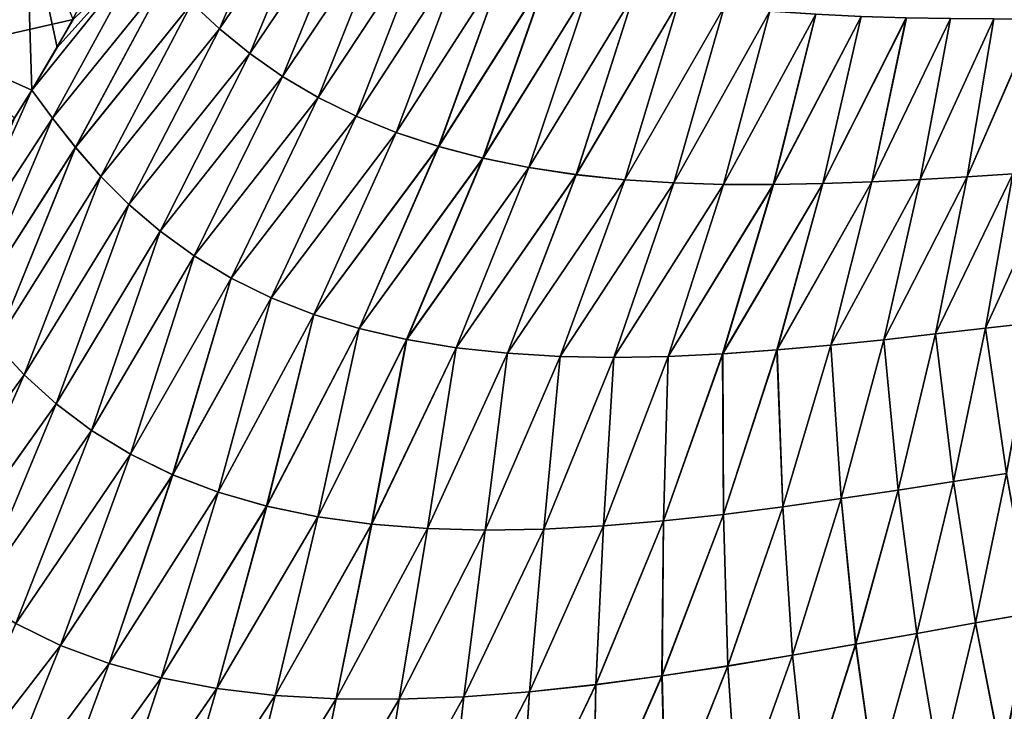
# Model space of a CAD drawing. Header units: metres. Extents: x -155 to 25, y -152 to 27.
# Tile 106 of 124: x -6 to 9, y -101 to -90. Entities that reach past the tile are written whole.
import ezdxf

# ---------------------------------------------------------------- set-up
doc = ezdxf.new("R2010")
doc.units = ezdxf.units.M
doc.layers.add('solid_12_401_052_XXX', color=7, linetype='CONTINUOUS')

msp = doc.modelspace()

# ---------------------------------------------------------------- linework, layer by layer
at = {"layer": 'solid_12_401_052_XXX'}
for points in [[(-7.342325, -86.949593, -21.251917), (-6.211342, -88.109917, -21.369539), (-7.516991, -90.399513, -21.345629)], [(-3.653745, -89.686401, 21.390884), (-3.227718, -90.08181, 21.375494), (-2.051922, -87.329636, 21.392292)], [(-3.227546, -90.081985, -21.375486), (-3.653625, -89.686546, -21.390881), (-2.051692, -87.329872, -21.392281)], [(-3.227718, -90.08181, 21.375494), (-1.597525, -87.676208, 21.368237), (-2.051922, -87.329636, 21.392292)], [(-3.227546, -90.081985, -21.375486), (-2.051692, -87.329872, -21.392281), (-1.597237, -87.676468, -21.368219)], [(-3.227718, -90.08181, 21.375494), (-2.76136, -90.459023, 21.354855), (-1.597525, -87.676208, 21.368237)], [(-2.761131, -90.459221, -21.354843), (-3.227546, -90.081985, -21.375486), (-1.597237, -87.676468, -21.368219)], [(-2.76136, -90.459023, 21.354855), (-1.107522, -88.004326, 21.336929), (-1.597525, -87.676208, 21.368237)], [(-2.761131, -90.459221, -21.354843), (-1.597237, -87.676468, -21.368219), (-1.10717, -88.004593, -21.336905)], [(-2.76136, -90.459023, 21.354855), (-2.254747, -90.8116, 21.328279), (-1.107522, -88.004326, 21.336929)], [(-2.254452, -90.811806, -21.328262), (-2.761131, -90.459221, -21.354843), (-1.10717, -88.004593, -21.336905)], [(-2.254747, -90.8116, 21.328279), (-0.583059, -88.309425, 21.297506), (-1.107522, -88.004326, 21.336929)], [(-2.254452, -90.811806, -21.328262), (-1.10717, -88.004593, -21.336905), (-0.582639, -88.3097, -21.297472)], [(-7.517007, -90.399269, 21.349243), (-6.211367, -88.10965, 21.373158), (-8.581487, -89.173325, 21.234106)], [(-5.480157, -89.937126, 21.394615), (-6.211367, -88.10965, 21.373158), (-7.517007, -90.399269, 21.349243)], [(-6.11543, -91.023598, -21.382959), (-7.516991, -90.399513, -21.345629), (-6.211342, -88.109917, -21.369539)], [(-5.724557, -90.365257, -21.390148), (-6.11543, -91.023598, -21.382959), (-6.211342, -88.109917, -21.369539)], [(-4.822653, -88.715225, -21.406525), (-5.724557, -90.365257, -21.390148), (-6.211342, -88.109917, -21.369539)], [(-2.254747, -90.8116, 21.328279), (-1.708565, -91.134232, 21.294947), (-0.583059, -88.309425, 21.297506)], [(-1.708199, -91.134453, -21.294922), (-2.254452, -90.811806, -21.328262), (-0.582639, -88.3097, -21.297472)], [(-1.708565, -91.134232, 21.294947), (-0.025991, -88.588455, 21.249008), (-0.583059, -88.309425, 21.297506)], [(-1.708199, -91.134453, -21.294922), (-0.582639, -88.3097, -21.297472), (-0.025499, -88.58873, -21.24896)], [(-1.708565, -91.134232, 21.294947), (-1.12446, -91.423439, 21.253849), (-0.025991, -88.588455, 21.249008)], [(-1.124017, -91.42366, -21.253815), (-1.708199, -91.134453, -21.294922), (-0.025499, -88.58873, -21.24896)], [(-1.12446, -91.423439, 21.253849), (0.561435, -88.839172, 21.190451), (-0.025991, -88.588455, 21.249008)], [(-1.124017, -91.42366, -21.253815), (-0.025499, -88.58873, -21.24896), (0.562002, -88.839439, -21.190388)], [(-4.389896, -88.876762, -21.4074), (-5.724557, -90.365257, -21.390148), (-4.822653, -88.715225, -21.406525)], [(-1.12446, -91.423439, 21.253849), (-0.504612, -91.676758, 21.203897), (0.561435, -88.839172, 21.190451)], [(-0.504088, -91.676971, -21.203852), (-1.124017, -91.42366, -21.253815), (0.562002, -88.839439, -21.190388)], [(-0.504612, -91.676758, 21.203897), (1.176399, -89.060616, 21.120823), (0.561435, -88.839172, 21.190451)], [(-0.504088, -91.676971, -21.203852), (0.562002, -88.839439, -21.190388), (1.177042, -89.060867, -21.120745)], [(-4.389896, -88.876762, -21.4074), (-6.11543, -91.023598, -21.382959), (-5.724557, -90.365257, -21.390148)], [(-5.796282, -91.45488, -21.382214), (-6.11543, -91.023598, -21.382959), (-4.389896, -88.876762, -21.4074)], [(-4.389935, -88.876694, 21.407402), (-5.480157, -89.937126, 21.394615), (-6.114854, -91.02253, 21.382971)], [(-5.796348, -91.454803, 21.382214), (-4.389935, -88.876694, 21.407402), (-6.114854, -91.02253, 21.382971)], [(-5.796348, -91.454803, 21.382214), (-4.040546, -89.281395, 21.401442), (-4.389935, -88.876694, 21.407402)], [(-5.796282, -91.45488, -21.382214), (-4.389896, -88.876762, -21.4074), (-4.04047, -89.281502, -21.401438)], [(-0.504612, -91.676758, 21.203897), (0.148019, -91.893257, 21.143908), (1.176399, -89.060616, 21.120823)], [(0.148627, -91.893456, -21.143848), (-0.504088, -91.676971, -21.203852), (1.177042, -89.060867, -21.120745)], [(0.148019, -91.893257, 21.143908), (1.815807, -89.252419, 21.039116), (1.176399, -89.060616, 21.120823)], [(0.148627, -91.893456, -21.143848), (1.177042, -89.060867, -21.120745), (1.816527, -89.252663, -21.039017)], [(-5.796348, -91.454803, 21.382214), (-5.445511, -91.903893, 21.377001), (-4.040546, -89.281395, 21.401442)], [(-5.445407, -91.904015, -21.376999), (-5.796282, -91.45488, -21.382214), (-4.04047, -89.281502, -21.401438)], [(-5.445511, -91.903893, 21.377001), (-3.653745, -89.686401, 21.390884), (-4.040546, -89.281395, 21.401442)], [(-5.445407, -91.904015, -21.376999), (-4.04047, -89.281502, -21.401438), (-3.653625, -89.686546, -21.390881)], [(0.148019, -91.893257, 21.143908), (0.830099, -92.072739, 21.072655), (1.815807, -89.252419, 21.039116)], [(0.830792, -92.072922, -21.072577), (0.148627, -91.893456, -21.143848), (1.816527, -89.252663, -21.039017)], [(0.830099, -92.072739, 21.072655), (2.476217, -89.415016, 20.944317), (1.815807, -89.252419, 21.039116)], [(0.830792, -92.072922, -21.072577), (1.816527, -89.252663, -21.039017), (2.477013, -89.415237, -20.944195)], [(0.830099, -92.072739, 21.072655), (1.537816, -92.215981, 20.988869), (2.476217, -89.415016, 20.944317)], [(1.538596, -92.216133, -20.988771), (0.830792, -92.072922, -21.072577), (2.477013, -89.415237, -20.944195)], [(1.537816, -92.215981, 20.988869), (3.153876, -89.549644, 20.835514), (2.476217, -89.415016, 20.944317)], [(1.538596, -92.216133, -20.988771), (2.477013, -89.415237, -20.944195), (3.154745, -89.549843, -20.835365)], [(1.537816, -92.215981, 20.988869), (2.266921, -92.32473, 20.89135), (3.153876, -89.549644, 20.835514)], [(2.267786, -92.32486, -20.891228), (1.538596, -92.216133, -20.988771), (3.154745, -89.549843, -20.835365)], [(2.266921, -92.32473, 20.89135), (3.844643, -89.658585, 20.711939), (3.153876, -89.549644, 20.835514)], [(2.267786, -92.32486, -20.891228), (3.154745, -89.549843, -20.835365), (3.845584, -89.65876, -20.71176)], [(-5.445511, -91.903893, 21.377001), (-5.054774, -92.351028, 21.368013), (-3.653745, -89.686401, 21.390884)], [(-5.054624, -92.351189, -21.36801), (-5.445407, -91.904015, -21.376999), (-3.653625, -89.686546, -21.390881)], [(-5.054774, -92.351028, 21.368013), (-3.227718, -90.08181, 21.375494), (-3.653745, -89.686401, 21.390884)], [(-5.054624, -92.351189, -21.36801), (-3.653625, -89.686546, -21.390881), (-3.227546, -90.081985, -21.375486)], [(2.266921, -92.32473, 20.89135), (3.01262, -92.402016, 20.77899), (3.844643, -89.658585, 20.711939)], [(3.013567, -92.402115, -20.778837), (2.267786, -92.32486, -20.891228), (3.845584, -89.65876, -20.71176)], [(3.01262, -92.402016, 20.77899), (4.544352, -89.744194, 20.572826), (3.844643, -89.658585, 20.711939)], [(3.01262, -92.402016, 20.77899), (3.770078, -92.450943, 20.650686), (4.544352, -89.744194, 20.572826)], [(3.013567, -92.402115, -20.778837), (3.845584, -89.65876, -20.71176), (4.54536, -89.744339, -20.572615)], [(3.771103, -92.451012, -20.650501), (3.013567, -92.402115, -20.778837), (4.54536, -89.744339, -20.572615)], [(3.770078, -92.450943, 20.650686), (5.248832, -89.808853, 20.417431), (4.544352, -89.744194, 20.572826)], [(3.771103, -92.451012, -20.650501), (4.54536, -89.744339, -20.572615), (5.2499, -89.808975, -20.417181)], [(3.770078, -92.450943, 20.650686), (4.534455, -92.474648, 20.505358), (5.248832, -89.808853, 20.417431)], [(4.535553, -92.474678, -20.505136), (3.771103, -92.451012, -20.650501), (5.2499, -89.808975, -20.417181)], [(4.534455, -92.474648, 20.505358), (5.953876, -89.855431, 20.245333), (5.248832, -89.808853, 20.417431)], [(4.534455, -92.474648, 20.505358), (5.300822, -92.476837, 20.34226), (5.953876, -89.855431, 20.245333)], [(4.535553, -92.474678, -20.505136), (5.2499, -89.808975, -20.417181), (5.955, -89.85553, -20.245045)], [(5.301986, -92.476845, -20.341999), (4.535553, -92.474678, -20.505136), (5.955, -89.85553, -20.245045)], [(5.300822, -92.476837, 20.34226), (6.655246, -89.887276, 20.056452), (5.953876, -89.855431, 20.245333)], [(5.300822, -92.476837, 20.34226), (6.064161, -92.461807, 20.160999), (6.655246, -89.887276, 20.056452)], [(5.301986, -92.476845, -20.341999), (5.955, -89.85553, -20.245045), (6.656418, -89.88736, -20.05612)], [(6.065382, -92.461792, -20.160692), (5.301986, -92.476845, -20.341999), (6.656418, -89.88736, -20.05612)], [(6.064161, -92.461807, 20.160999), (7.348698, -89.907776, 19.850716), (6.655246, -89.887276, 20.056452)], [(6.064161, -92.461807, 20.160999), (6.819448, -92.433876, 19.961191), (7.348698, -89.907776, 19.850716)], [(6.065382, -92.461792, -20.160692), (6.656418, -89.88736, -20.05612), (7.349909, -89.907837, -19.850338)], [(6.820717, -92.433838, -19.960836), (6.065382, -92.461792, -20.160692), (7.349909, -89.907837, -19.850338)], [(6.819448, -92.433876, 19.961191), (8.030013, -89.92028, 19.62809), (7.348698, -89.907776, 19.850716)], [(6.820717, -92.433838, -19.960836), (7.349909, -89.907837, -19.850338), (8.031254, -89.920334, -19.627665)], [(-6.114854, -91.02253, 21.382971), (-5.480157, -89.937126, 21.394615), (-7.517007, -90.399269, 21.349243)], [(6.819448, -92.433876, 19.961191), (7.561689, -92.397339, 19.742493), (8.030013, -89.92028, 19.62809)], [(7.562996, -92.397285, -19.742086), (6.820717, -92.433838, -19.960836), (8.031254, -89.920334, -19.627665)], [(7.561689, -92.397339, 19.742493), (8.695296, -89.927979, 19.388983), (8.030013, -89.92028, 19.62809)], [(7.561689, -92.397339, 19.742493), (8.286276, -92.356262, 19.50507), (8.695296, -89.927979, 19.388983)], [(7.562996, -92.397285, -19.742086), (8.031254, -89.920334, -19.627665), (8.696558, -89.928024, -19.388508)], [(8.28761, -92.356201, -19.50461), (7.562996, -92.397285, -19.742086), (8.696558, -89.928024, -19.388508)], [(8.286276, -92.356262, 19.50507), (9.340915, -89.933907, 19.13415), (8.695296, -89.927979, 19.388983)], [(8.286276, -92.356262, 19.50507), (8.988919, -92.314499, 19.249487), (9.340915, -89.933907, 19.13415)], [(8.28761, -92.356201, -19.50461), (8.696558, -89.928024, -19.388508), (9.342187, -89.933952, -19.133623)], [(8.990268, -92.31443, -19.24897), (8.28761, -92.356201, -19.50461), (9.342187, -89.933952, -19.133623)], [(-5.054774, -92.351028, 21.368013), (-4.620994, -92.784737, 21.355352), (-3.227718, -90.08181, 21.375494)], [(-4.620789, -92.78492, -21.355347), (-5.054624, -92.351189, -21.36801), (-3.227546, -90.081985, -21.375486)], [(-4.620994, -92.784737, 21.355352), (-2.76136, -90.459023, 21.354855), (-3.227718, -90.08181, 21.375494)], [(-4.620789, -92.78492, -21.355347), (-3.227546, -90.081985, -21.375486), (-2.761131, -90.459221, -21.354843)], [(-6.383076, -91.457108, 21.378008), (-6.114854, -91.02253, 21.382971), (-7.517007, -90.399269, 21.349243)], [(-6.11543, -91.023598, -21.382959), (-6.689466, -91.937744, -21.372309), (-7.516991, -90.399513, -21.345629)], [(-4.620994, -92.784737, 21.355352), (-4.141959, -93.195068, 21.33886), (-2.76136, -90.459023, 21.354855)], [(-4.14169, -93.195274, -21.33885), (-4.620789, -92.78492, -21.355347), (-2.761131, -90.459221, -21.354843)], [(-4.141959, -93.195068, 21.33886), (-2.254747, -90.8116, 21.328279), (-2.76136, -90.459023, 21.354855)], [(-4.14169, -93.195274, -21.33885), (-2.761131, -90.459221, -21.354843), (-2.254452, -90.811806, -21.328262)], [(-4.141959, -93.195068, 21.33886), (-3.616997, -93.574646, 21.317965), (-2.254747, -90.8116, 21.328279)], [(-3.616658, -93.57486, -21.317951), (-4.14169, -93.195274, -21.33885), (-2.254452, -90.811806, -21.328262)], [(-3.616997, -93.574646, 21.317965), (-1.708565, -91.134232, 21.294947), (-2.254747, -90.8116, 21.328279)], [(-3.616658, -93.57486, -21.317951), (-2.254452, -90.811806, -21.328262), (-1.708199, -91.134453, -21.294922)], [(-7.419022, -93.94532, 21.352407), (-6.114854, -91.02253, 21.382971), (-6.383076, -91.457108, 21.378008)], [(-7.419022, -93.94532, 21.352407), (-5.796348, -91.454803, 21.382214), (-6.114854, -91.02253, 21.382971)], [(-7.418881, -93.945488, -21.352407), (-6.689466, -91.937744, -21.372309), (-6.11543, -91.023598, -21.382959)], [(-7.418881, -93.945488, -21.352407), (-6.11543, -91.023598, -21.382959), (-5.796282, -91.45488, -21.382214)], [(-3.616997, -93.574646, 21.317965), (-3.046243, -93.917412, 21.291897), (-1.708565, -91.134232, 21.294947)], [(-3.045826, -93.917633, -21.291876), (-3.616658, -93.57486, -21.317951), (-1.708199, -91.134453, -21.294922)], [(-3.046243, -93.917412, 21.291897), (-1.12446, -91.423439, 21.253849), (-1.708565, -91.134232, 21.294947)], [(-3.045826, -93.917633, -21.291876), (-1.708199, -91.134453, -21.294922), (-1.124017, -91.42366, -21.253815)], [(-3.046243, -93.917412, 21.291897), (-2.431091, -94.219452, 21.259583), (-1.12446, -91.423439, 21.253849)], [(-2.430589, -94.219673, -21.259554), (-3.045826, -93.917633, -21.291876), (-1.124017, -91.42366, -21.253815)], [(-2.431091, -94.219452, 21.259583), (-0.504612, -91.676758, 21.203897), (-1.12446, -91.423439, 21.253849)], [(-2.430589, -94.219673, -21.259554), (-1.124017, -91.42366, -21.253815), (-0.504088, -91.676971, -21.203852)], [(-7.419022, -93.94532, 21.352407), (-7.068259, -94.440849, 21.348133), (-5.796348, -91.454803, 21.382214)], [(-7.068074, -94.441055, -21.348131), (-7.418881, -93.945488, -21.352407), (-5.796282, -91.45488, -21.382214)], [(-7.068259, -94.440849, 21.348133), (-5.445511, -91.903893, 21.377001), (-5.796348, -91.454803, 21.382214)], [(-7.068074, -94.441055, -21.348131), (-5.796282, -91.45488, -21.382214), (-5.445407, -91.904015, -21.376999)], [(-2.431091, -94.219452, 21.259583), (-1.773638, -94.478065, 21.219812), (-0.504612, -91.676758, 21.203897)], [(-1.773047, -94.478271, -21.219774), (-2.430589, -94.219673, -21.259554), (-0.504088, -91.676971, -21.203852)], [(-1.773638, -94.478065, 21.219812), (0.148019, -91.893257, 21.143908), (-0.504612, -91.676758, 21.203897)], [(-1.773047, -94.478271, -21.219774), (-0.504088, -91.676971, -21.203852), (0.148627, -91.893456, -21.143848)], [(-7.068259, -94.440849, 21.348133), (-6.674637, -94.93222, 21.341042), (-5.445511, -91.903893, 21.377001)], [(-6.674399, -94.932457, -21.341038), (-7.068074, -94.441055, -21.348131), (-5.445407, -91.904015, -21.376999)], [(-6.674637, -94.93222, 21.341042), (-5.054774, -92.351028, 21.368013), (-5.445511, -91.903893, 21.377001)], [(-6.674399, -94.932457, -21.341038), (-5.445407, -91.904015, -21.376999), (-5.054624, -92.351189, -21.36801)], [(-1.773638, -94.478065, 21.219812), (-1.077012, -94.692337, 21.171194), (0.148019, -91.893257, 21.143908)], [(-1.076328, -94.69252, -21.171144), (-1.773047, -94.478271, -21.219774), (0.148627, -91.893456, -21.143848)], [(-1.077012, -94.692337, 21.171194), (0.830099, -92.072739, 21.072655), (0.148019, -91.893257, 21.143908)], [(-1.076328, -94.69252, -21.171144), (0.148627, -91.893456, -21.143848), (0.830792, -92.072922, -21.072577)], [(-1.077012, -94.692337, 21.171194), (-0.344836, -94.862244, 21.112255), (0.830099, -92.072739, 21.072655)], [(-0.344056, -94.862396, -21.112188), (-1.076328, -94.69252, -21.171144), (0.830792, -92.072922, -21.072577)], [(-0.344836, -94.862244, 21.112255), (1.537816, -92.215981, 20.988869), (0.830099, -92.072739, 21.072655)], [(-0.344056, -94.862396, -21.112188), (0.830792, -92.072922, -21.072577), (1.538596, -92.216133, -20.988771)], [(-0.344836, -94.862244, 21.112255), (0.418634, -94.988869, 21.041428), (1.537816, -92.215981, 20.988869)], [(0.41951, -94.988983, -21.04134), (-0.344056, -94.862396, -21.112188), (1.538596, -92.216133, -20.988771)], [(0.418634, -94.988869, 21.041428), (2.266921, -92.32473, 20.89135), (1.537816, -92.215981, 20.988869)], [(0.418634, -94.988869, 21.041428), (1.208553, -95.074478, 20.957169), (2.266921, -92.32473, 20.89135)], [(0.41951, -94.988983, -21.04134), (1.538596, -92.216133, -20.988771), (2.267786, -92.32486, -20.891228)], [(1.209523, -95.074554, -20.957058), (0.41951, -94.988983, -21.04134), (2.267786, -92.32486, -20.891228)], [(1.208553, -95.074478, 20.957169), (3.01262, -92.402016, 20.77899), (2.266921, -92.32473, 20.89135)], [(1.209523, -95.074554, -20.957058), (2.267786, -92.32486, -20.891228), (3.013567, -92.402115, -20.778837)], [(7.796913, -94.777718, 19.641827), (8.988919, -92.314499, 19.249487), (8.286276, -92.356262, 19.50507)], [(7.796913, -94.777718, 19.641827), (8.567707, -94.689857, 19.385431), (8.988919, -92.314499, 19.249487)], [(7.798393, -94.77755, -19.641361), (8.28761, -92.356201, -19.50461), (8.990268, -92.31443, -19.24897)], [(8.569201, -94.68969, -19.384905), (7.798393, -94.77755, -19.641361), (8.990268, -92.31443, -19.24897)], [(8.567707, -94.689857, 19.385431), (9.665724, -92.275444, 18.976654), (8.988919, -92.314499, 19.249487)], [(8.567707, -94.689857, 19.385431), (9.309278, -94.606323, 19.108774), (9.665724, -92.275444, 18.976654)], [(8.569201, -94.68969, -19.384905), (8.990268, -92.31443, -19.24897), (9.667076, -92.275383, -18.97608)], [(9.310771, -94.606163, -19.108185), (8.569201, -94.68969, -19.384905), (9.667076, -92.275383, -18.97608)], [(-6.674637, -94.93222, 21.341042), (-6.233457, -95.406456, 21.331615), (-5.054774, -92.351028, 21.368013)], [(-6.233156, -95.406715, -21.331608), (-6.674399, -94.932457, -21.341038), (-5.054624, -92.351189, -21.36801)], [(-6.233457, -95.406456, 21.331615), (-4.620994, -92.784737, 21.355352), (-5.054774, -92.351028, 21.368013)], [(-6.233156, -95.406715, -21.331608), (-5.054624, -92.351189, -21.36801), (-4.620789, -92.78492, -21.355347)], [(1.208553, -95.074478, 20.957169), (2.019336, -95.122795, 20.857983), (3.01262, -92.402016, 20.77899)], [(2.020397, -95.122826, -20.857843), (1.209523, -95.074554, -20.957058), (3.013567, -92.402115, -20.778837)], [(2.019336, -95.122795, 20.857983), (3.770078, -92.450943, 20.650686), (3.01262, -92.402016, 20.77899)], [(2.019336, -95.122795, 20.857983), (2.845344, -95.137657, 20.742378), (3.770078, -92.450943, 20.650686)], [(2.020397, -95.122826, -20.857843), (3.013567, -92.402115, -20.778837), (3.771103, -92.451012, -20.650501)], [(2.846492, -95.13765, -20.742207), (2.020397, -95.122826, -20.857843), (3.771103, -92.451012, -20.650501)], [(2.845344, -95.137657, 20.742378), (4.534455, -92.474648, 20.505358), (3.770078, -92.450943, 20.650686)], [(2.845344, -95.137657, 20.742378), (3.680931, -95.122932, 20.608877), (4.534455, -92.474648, 20.505358)], [(2.846492, -95.13765, -20.742207), (3.771103, -92.451012, -20.650501), (4.535553, -92.474678, -20.505136)], [(3.68216, -95.122894, -20.608667), (2.846492, -95.13765, -20.742207), (4.535553, -92.474678, -20.505136)], [(3.680931, -95.122932, 20.608877), (5.300822, -92.476837, 20.34226), (4.534455, -92.474648, 20.505358)], [(3.680931, -95.122932, 20.608877), (4.520297, -95.083168, 20.45636), (5.300822, -92.476837, 20.34226)], [(3.68216, -95.122894, -20.608667), (4.535553, -92.474678, -20.505136), (5.301986, -92.476845, -20.341999)], [(4.521597, -95.083084, -20.456108), (3.68216, -95.122894, -20.608667), (5.301986, -92.476845, -20.341999)], [(4.520297, -95.083168, 20.45636), (6.064161, -92.461807, 20.160999), (5.300822, -92.476837, 20.34226)], [(4.520297, -95.083168, 20.45636), (5.357482, -95.023567, 20.284067), (6.064161, -92.461807, 20.160999)], [(4.521597, -95.083084, -20.456108), (5.301986, -92.476845, -20.341999), (6.065382, -92.461792, -20.160692)], [(5.358846, -95.023453, -20.28377), (4.521597, -95.083084, -20.456108), (6.065382, -92.461792, -20.160692)], [(5.357482, -95.023567, 20.284067), (6.819448, -92.433876, 19.961191), (6.064161, -92.461807, 20.160999)], [(5.357482, -95.023567, 20.284067), (6.186524, -94.949356, 20.091253), (6.819448, -92.433876, 19.961191)], [(5.358846, -95.023453, -20.28377), (6.065382, -92.461792, -20.160692), (6.820717, -92.433838, -19.960836)], [(6.187939, -94.949219, -20.090902), (5.358846, -95.023453, -20.28377), (6.820717, -92.433838, -19.960836)], [(6.186524, -94.949356, 20.091253), (7.561689, -92.397339, 19.742493), (6.819448, -92.433876, 19.961191)], [(6.186524, -94.949356, 20.091253), (7.00149, -94.865768, 19.877213), (7.561689, -92.397339, 19.742493)], [(6.187939, -94.949219, -20.090902), (6.820717, -92.433838, -19.960836), (7.562996, -92.397285, -19.742086)], [(7.002944, -94.865608, -19.876806), (6.187939, -94.949219, -20.090902), (7.562996, -92.397285, -19.742086)], [(7.00149, -94.865768, 19.877213), (8.286276, -92.356262, 19.50507), (7.561689, -92.397339, 19.742493)], [(7.00149, -94.865768, 19.877213), (7.796913, -94.777718, 19.641827), (8.286276, -92.356262, 19.50507)], [(7.002944, -94.865608, -19.876806), (7.562996, -92.397285, -19.742086), (8.28761, -92.356201, -19.50461)], [(7.798393, -94.77755, -19.641361), (7.002944, -94.865608, -19.876806), (8.28761, -92.356201, -19.50461)], [(-6.233457, -95.406456, 21.331615), (-5.741208, -95.852341, 21.319975), (-4.620994, -92.784737, 21.355352)], [(-5.740834, -95.852615, -21.319965), (-6.233156, -95.406715, -21.331608), (-4.620789, -92.78492, -21.355347)], [(-5.741208, -95.852341, 21.319975), (-4.141959, -93.195068, 21.33886), (-4.620994, -92.784737, 21.355352)], [(-5.740834, -95.852615, -21.319965), (-4.620789, -92.78492, -21.355347), (-4.14169, -93.195274, -21.33885)], [(-5.741208, -95.852341, 21.319975), (-5.196343, -96.261566, 21.305681), (-4.141959, -93.195068, 21.33886)], [(-5.195888, -96.261841, -21.30567), (-5.740834, -95.852615, -21.319965), (-4.14169, -93.195274, -21.33885)], [(-5.196343, -96.261566, 21.305681), (-3.616997, -93.574646, 21.317965), (-4.141959, -93.195068, 21.33886)], [(-5.195888, -96.261841, -21.30567), (-4.14169, -93.195274, -21.33885), (-3.616658, -93.57486, -21.317951)], [(-5.196343, -96.261566, 21.305681), (-4.598347, -96.627357, 21.288013), (-3.616997, -93.574646, 21.317965)], [(-4.597802, -96.627625, -21.287998), (-5.195888, -96.261841, -21.30567), (-3.616658, -93.57486, -21.317951)], [(-4.598347, -96.627357, 21.288013), (-3.046243, -93.917412, 21.291897), (-3.616997, -93.574646, 21.317965)], [(-4.597802, -96.627625, -21.287998), (-3.616658, -93.57486, -21.317951), (-3.045826, -93.917633, -21.291876)], [(-4.598347, -96.627357, 21.288013), (-3.948313, -96.945381, 21.265827), (-3.046243, -93.917412, 21.291897)], [(-3.947672, -96.945625, -21.265804), (-4.597802, -96.627625, -21.287998), (-3.045826, -93.917633, -21.291876)], [(-3.948313, -96.945381, 21.265827), (-2.431091, -94.219452, 21.259583), (-3.046243, -93.917412, 21.291897)], [(-3.947672, -96.945625, -21.265804), (-3.045826, -93.917633, -21.291876), (-2.430589, -94.219673, -21.259554)], [(-3.948313, -96.945381, 21.265827), (-3.248239, -97.212685, 21.237772), (-2.431091, -94.219452, 21.259583)], [(-3.247496, -97.212906, -21.23774), (-3.947672, -96.945625, -21.265804), (-2.430589, -94.219673, -21.259554)], [(-3.248239, -97.212685, 21.237772), (-1.773638, -94.478065, 21.219812), (-2.431091, -94.219452, 21.259583)], [(-3.247496, -97.212906, -21.23774), (-2.430589, -94.219673, -21.259554), (-1.773047, -94.478271, -21.219774)], [(-3.248239, -97.212685, 21.237772), (-2.501444, -97.428368, 21.202219), (-1.773638, -94.478065, 21.219812)], [(-2.500596, -97.428551, -21.202177), (-3.247496, -97.212906, -21.23774), (-1.773047, -94.478271, -21.219774)], [(-2.501444, -97.428368, 21.202219), (-1.077012, -94.692337, 21.171194), (-1.773638, -94.478065, 21.219812)], [(-2.500596, -97.428551, -21.202177), (-1.773047, -94.478271, -21.219774), (-1.076328, -94.69252, -21.171144)], [(8.891969, -96.925369, 19.26079), (9.309278, -94.606323, 19.108774), (8.567707, -94.689857, 19.385431)], [(8.893657, -96.925095, -19.260172), (8.569201, -94.68969, -19.384905), (9.310771, -94.606163, -19.108185)], [(-2.501444, -97.428368, 21.202219), (-1.711887, -97.592545, 21.157415), (-1.077012, -94.692337, 21.171194)], [(-1.710932, -97.592682, -21.157356), (-2.500596, -97.428551, -21.202177), (-1.076328, -94.69252, -21.171144)], [(-1.711887, -97.592545, 21.157415), (-0.344836, -94.862244, 21.112255), (-1.077012, -94.692337, 21.171194)], [(-1.710932, -97.592682, -21.157356), (-1.076328, -94.69252, -21.171144), (-0.344056, -94.862396, -21.112188)], [(8.074786, -97.050392, 19.541685), (8.567707, -94.689857, 19.385431), (7.796913, -94.777718, 19.641827)], [(8.076484, -97.05011, -19.541138), (7.798393, -94.77755, -19.641361), (8.569201, -94.68969, -19.384905)], [(8.074786, -97.050392, 19.541685), (8.891969, -96.925369, 19.26079), (8.567707, -94.689857, 19.385431)], [(8.893657, -96.925095, -19.260172), (8.076484, -97.05011, -19.541138), (8.569201, -94.68969, -19.384905)], [(-1.711887, -97.592545, 21.157415), (-0.884337, -97.706589, 21.101452), (-0.344836, -94.862244, 21.112255)], [(-0.883275, -97.706673, -21.101374), (-1.710932, -97.592682, -21.157356), (-0.344056, -94.862396, -21.112188)], [(-0.884337, -97.706589, 21.101452), (0.418634, -94.988869, 21.041428), (-0.344836, -94.862244, 21.112255)], [(-0.883275, -97.706673, -21.101374), (-0.344056, -94.862396, -21.112188), (0.41951, -94.988983, -21.04134)], [(6.346533, -97.312469, 20.031799), (7.00149, -94.865768, 19.877213), (6.186524, -94.949356, 20.091253)], [(6.348204, -97.312202, -20.031385), (6.187939, -94.949219, -20.090902), (7.002944, -94.865608, -19.876806)], [(6.346533, -97.312469, 20.031799), (7.224502, -97.18103, 19.798872), (7.00149, -94.865768, 19.877213)], [(7.226194, -97.180748, -19.798393), (6.348204, -97.312202, -20.031385), (7.002944, -94.865608, -19.876806)], [(7.224502, -97.18103, 19.798872), (7.796913, -94.777718, 19.641827), (7.00149, -94.865768, 19.877213)], [(7.226194, -97.180748, -19.798393), (7.002944, -94.865608, -19.876806), (7.798393, -94.77755, -19.641361)], [(7.224502, -97.18103, 19.798872), (8.074786, -97.050392, 19.541685), (7.796913, -94.777718, 19.641827)], [(8.076484, -97.05011, -19.541138), (7.226194, -97.180748, -19.798393), (7.798393, -94.77755, -19.641361)], [(-8.062505, -97.917366, 21.304041), (-6.233457, -95.406456, 21.331615), (-6.674637, -94.93222, 21.341042)], [(-8.062304, -97.917503, -21.304039), (-6.674399, -94.932457, -21.341038), (-6.233156, -95.406715, -21.331608)], [(-0.884337, -97.706589, 21.101452), (-0.024335, -97.773224, 21.032404), (0.418634, -94.988869, 21.041428)], [(-0.023169, -97.773254, -21.032301), (-0.883275, -97.706673, -21.101374), (0.41951, -94.988983, -21.04134)], [(-0.024335, -97.773224, 21.032404), (1.208553, -95.074478, 20.957169), (0.418634, -94.988869, 21.041428)], [(-0.023169, -97.773254, -21.032301), (0.41951, -94.988983, -21.04134), (1.209523, -95.074554, -20.957058)], [(4.532085, -97.555717, 20.42511), (5.357482, -95.023567, 20.284067), (4.520297, -95.083168, 20.45636)], [(4.533669, -97.555511, -20.42481), (4.521597, -95.083084, -20.456108), (5.358846, -95.023453, -20.28377)], [(4.532085, -97.555717, 20.42511), (5.446902, -97.439278, 20.240395), (5.357482, -95.023567, 20.284067)], [(5.448537, -97.439034, -20.240042), (4.533669, -97.555511, -20.42481), (5.358846, -95.023453, -20.28377)], [(5.446902, -97.439278, 20.240395), (6.186524, -94.949356, 20.091253), (5.357482, -95.023567, 20.284067)], [(5.448537, -97.439034, -20.240042), (5.358846, -95.023453, -20.28377), (6.187939, -94.949219, -20.090902)], [(5.446902, -97.439278, 20.240395), (6.346533, -97.312469, 20.031799), (6.186524, -94.949356, 20.091253)], [(6.348204, -97.312202, -20.031385), (5.448537, -97.439034, -20.240042), (6.187939, -94.949219, -20.090902)], [(-0.024335, -97.773224, 21.032404), (0.861614, -97.796844, 20.948332), (1.208553, -95.074478, 20.957169)], [(0.86288, -97.796822, -20.948202), (-0.023169, -97.773254, -21.032301), (1.209523, -95.074554, -20.957058)], [(0.861614, -97.796844, 20.948332), (2.019336, -95.122795, 20.857983), (1.208553, -95.074478, 20.957169)], [(0.861614, -97.796844, 20.948332), (1.766935, -97.781967, 20.847303), (2.019336, -95.122795, 20.857983)], [(0.86288, -97.796822, -20.948202), (1.209523, -95.074554, -20.957058), (2.020397, -95.122826, -20.857843)], [(1.768294, -97.781898, -20.847139), (0.86288, -97.796822, -20.948202), (2.020397, -95.122826, -20.857843)], [(1.766935, -97.781967, 20.847303), (2.845344, -95.137657, 20.742378), (2.019336, -95.122795, 20.857983)], [(1.766935, -97.781967, 20.847303), (2.68504, -97.733154, 20.727394), (2.845344, -95.137657, 20.742378)], [(1.768294, -97.781898, -20.847139), (2.020397, -95.122826, -20.857843), (2.846492, -95.13765, -20.742207)], [(2.686485, -97.733032, -20.72719), (1.768294, -97.781898, -20.847139), (2.846492, -95.13765, -20.742207)], [(2.68504, -97.733154, 20.727394), (3.680931, -95.122932, 20.608877), (2.845344, -95.137657, 20.742378)], [(2.68504, -97.733154, 20.727394), (3.609109, -97.655716, 20.587055), (3.680931, -95.122932, 20.608877)], [(2.686485, -97.733032, -20.72719), (2.846492, -95.13765, -20.742207), (3.68216, -95.122894, -20.608667)], [(3.61063, -97.655548, -20.586807), (2.686485, -97.733032, -20.72719), (3.68216, -95.122894, -20.608667)], [(3.609109, -97.655716, 20.587055), (4.520297, -95.083168, 20.45636), (3.680931, -95.122932, 20.608877)], [(3.609109, -97.655716, 20.587055), (4.532085, -97.555717, 20.42511), (4.520297, -95.083168, 20.45636)], [(3.61063, -97.655548, -20.586807), (3.68216, -95.122894, -20.608667), (4.521597, -95.083084, -20.456108)], [(4.533669, -97.555511, -20.42481), (3.61063, -97.655548, -20.586807), (4.521597, -95.083084, -20.456108)], [(-8.062505, -97.917366, 21.304041), (-7.556703, -98.40107, 21.297911), (-6.233457, -95.406456, 21.331615)], [(-7.556434, -98.401237, -21.297907), (-8.062304, -97.917503, -21.304039), (-6.233156, -95.406715, -21.331608)], [(-7.556703, -98.40107, 21.297911), (-5.741208, -95.852341, 21.319975), (-6.233457, -95.406456, 21.331615)], [(-7.556434, -98.401237, -21.297907), (-6.233156, -95.406715, -21.331608), (-5.740834, -95.852615, -21.319965)], [(-7.556703, -98.40107, 21.297911), (-6.990602, -98.842598, 21.291077), (-5.741208, -95.852341, 21.319975)], [(-6.990253, -98.842781, -21.291073), (-7.556434, -98.401237, -21.297907), (-5.740834, -95.852615, -21.319965)], [(-6.990602, -98.842598, 21.291077), (-5.196343, -96.261566, 21.305681), (-5.741208, -95.852341, 21.319975)], [(-6.990253, -98.842781, -21.291073), (-5.740834, -95.852615, -21.319965), (-5.195888, -96.261841, -21.30567)], [(-6.990602, -98.842598, 21.291077), (-6.362936, -99.234497, 21.282877), (-5.196343, -96.261566, 21.305681)], [(-6.362497, -99.23468, -21.282871), (-6.990253, -98.842781, -21.291073), (-5.195888, -96.261841, -21.30567)], [(-6.362936, -99.234497, 21.282877), (-4.598347, -96.627357, 21.288013), (-5.196343, -96.261566, 21.305681)], [(-6.362497, -99.23468, -21.282871), (-5.195888, -96.261841, -21.30567), (-4.597802, -96.627625, -21.287998)], [(-6.362936, -99.234497, 21.282877), (-5.674452, -99.572037, 21.272081), (-4.598347, -96.627357, 21.288013)], [(-5.673913, -99.572212, -21.272072), (-6.362497, -99.23468, -21.282871), (-4.597802, -96.627625, -21.287998)], [(-5.674452, -99.572037, 21.272081), (-3.948313, -96.945381, 21.265827), (-4.598347, -96.627357, 21.288013)], [(-5.673913, -99.572212, -21.272072), (-4.597802, -96.627625, -21.287998), (-3.947672, -96.945625, -21.265804)], [(-5.674452, -99.572037, 21.272081), (-4.927024, -99.852013, 21.257187), (-3.948313, -96.945381, 21.265827)], [(-4.926377, -99.852173, -21.257174), (-5.673913, -99.572212, -21.272072), (-3.947672, -96.945625, -21.265804)], [(-4.927024, -99.852013, 21.257187), (-3.248239, -97.212685, 21.237772), (-3.948313, -96.945381, 21.265827)], [(-4.926377, -99.852173, -21.257174), (-3.947672, -96.945625, -21.265804), (-3.247496, -97.212906, -21.23774)], [(8.412561, -99.224991, 19.431986), (8.891969, -96.925369, 19.26079), (8.074786, -97.050392, 19.541685)], [(8.414362, -99.224632, -19.431376), (8.076484, -97.05011, -19.541138), (8.893657, -96.925095, -19.260172)], [(8.412561, -99.224991, 19.431986), (9.273032, -99.074409, 19.119728), (8.891969, -96.925369, 19.26079)], [(9.274813, -99.074066, -19.119036), (8.414362, -99.224632, -19.431376), (8.893657, -96.925095, -19.260172)], [(6.56776, -99.55545, 19.975285), (7.224502, -97.18103, 19.798872), (6.346533, -97.312469, 20.031799)], [(6.569547, -99.555099, -19.974831), (6.348204, -97.312202, -20.031385), (7.226194, -97.180748, -19.798393)], [(6.56776, -99.55545, 19.975285), (7.508875, -99.386971, 19.717422), (7.224502, -97.18103, 19.798872)], [(7.510678, -99.386612, -19.716892), (6.569547, -99.555099, -19.974831), (7.226194, -97.180748, -19.798393)], [(7.508875, -99.386971, 19.717422), (8.074786, -97.050392, 19.541685), (7.224502, -97.18103, 19.798872)], [(7.510678, -99.386612, -19.716892), (7.226194, -97.180748, -19.798393), (8.076484, -97.05011, -19.541138)], [(7.508875, -99.386971, 19.717422), (8.412561, -99.224991, 19.431986), (8.074786, -97.050392, 19.541685)], [(8.414362, -99.224632, -19.431376), (7.510678, -99.386612, -19.716892), (8.076484, -97.05011, -19.541138)], [(-4.927024, -99.852013, 21.257187), (-4.124185, -100.073532, 21.236305), (-3.248239, -97.212685, 21.237772)], [(-4.123423, -100.073662, -21.236282), (-4.926377, -99.852173, -21.257174), (-3.247496, -97.212906, -21.23774)], [(-4.124185, -100.073532, 21.236305), (-2.501444, -97.428368, 21.202219), (-3.248239, -97.212685, 21.237772)], [(-4.123423, -100.073662, -21.236282), (-3.247496, -97.212906, -21.23774), (-2.500596, -97.428551, -21.202177)], [(5.595581, -99.724976, 20.205256), (6.346533, -97.312469, 20.031799), (5.446902, -97.439278, 20.240395)], [(5.597333, -99.72464, -20.20487), (5.448537, -97.439034, -20.240042), (6.348204, -97.312202, -20.031385)], [(5.595581, -99.724976, 20.205256), (6.56776, -99.55545, 19.975285), (6.346533, -97.312469, 20.031799)], [(6.569547, -99.555099, -19.974831), (5.597333, -99.72464, -20.20487), (6.348204, -97.312202, -20.031385)], [(-4.124185, -100.073532, 21.236305), (-3.270264, -100.236809, 21.207367), (-2.501444, -97.428368, 21.202219)], [(-3.269383, -100.2369, -21.207335), (-4.123423, -100.073662, -21.236282), (-2.500596, -97.428551, -21.202177)], [(-3.270264, -100.236809, 21.207367), (-1.711887, -97.592545, 21.157415), (-2.501444, -97.428368, 21.202219)], [(-3.269383, -100.2369, -21.207335), (-2.500596, -97.428551, -21.202177), (-1.710932, -97.592682, -21.157356)], [(4.599437, -99.889404, 20.407564), (5.446902, -97.439278, 20.240395), (4.532085, -97.555717, 20.42511)], [(4.601139, -99.889099, -20.407246), (4.533669, -97.555511, -20.42481), (5.448537, -97.439034, -20.240042)], [(4.599437, -99.889404, 20.407564), (5.595581, -99.724976, 20.205256), (5.446902, -97.439278, 20.240395)], [(5.597333, -99.72464, -20.20487), (4.601139, -99.889099, -20.407246), (5.448537, -97.439034, -20.240042)], [(-3.270264, -100.236809, 21.207367), (-2.370614, -100.343475, 21.168093), (-1.711887, -97.592545, 21.157415)], [(-2.369612, -100.343513, -21.168043), (-3.269383, -100.2369, -21.207335), (-1.710932, -97.592682, -21.157356)], [(-2.370614, -100.343475, 21.168093), (-0.884337, -97.706589, 21.101452), (-1.711887, -97.592545, 21.157415)], [(-2.369612, -100.343513, -21.168043), (-1.710932, -97.592682, -21.157356), (-0.883275, -97.706673, -21.101374)], [(3.58696, -100.042259, 20.58304), (4.532085, -97.555717, 20.42511), (3.609109, -97.655716, 20.587055)], [(3.58696, -100.042259, 20.58304), (4.599437, -99.889404, 20.407564), (4.532085, -97.555717, 20.42511)], [(3.588594, -100.041992, -20.582779), (3.61063, -97.655548, -20.586807), (4.533669, -97.555511, -20.42481)], [(4.601139, -99.889099, -20.407246), (3.588594, -100.041992, -20.582779), (4.533669, -97.555511, -20.42481)], [(-2.370614, -100.343475, 21.168093), (-1.431559, -100.396652, 21.116127), (-0.884337, -97.706589, 21.101452)], [(-1.430436, -100.396645, -21.116058), (-2.369612, -100.343513, -21.168043), (-0.883275, -97.706673, -21.101374)], [(-1.431559, -100.396652, 21.116127), (-0.024335, -97.773224, 21.032404), (-0.884337, -97.706589, 21.101452)], [(-1.431559, -100.396652, 21.116127), (-0.460648, -100.401329, 21.049046), (-0.024335, -97.773224, 21.032404)], [(-1.430436, -100.396645, -21.116058), (-0.883275, -97.706673, -21.101374), (-0.023169, -97.773254, -21.032301)], [(-0.459407, -100.401268, -21.04895), (-1.430436, -100.396645, -21.116058), (-0.023169, -97.773254, -21.032301)], [(-0.460648, -100.401329, 21.049046), (0.861614, -97.796844, 20.948332), (-0.024335, -97.773224, 21.032404)], [(-0.459407, -100.401268, -21.04895), (-0.023169, -97.773254, -21.032301), (0.86288, -97.796822, -20.948202)], [(0.534478, -100.36264, 20.964418), (1.766935, -97.781967, 20.847303), (0.861614, -97.796844, 20.948332)], [(0.534478, -100.36264, 20.964418), (1.546163, -100.285751, 20.859831), (1.766935, -97.781967, 20.847303)], [(0.535831, -100.362526, -20.964293), (0.86288, -97.796822, -20.948202), (1.768294, -97.781898, -20.847139)], [(1.547621, -100.285583, -20.859665), (0.535831, -100.362526, -20.964293), (1.768294, -97.781898, -20.847139)], [(1.546163, -100.285751, 20.859831), (2.68504, -97.733154, 20.727394), (1.766935, -97.781967, 20.847303)], [(1.546163, -100.285751, 20.859831), (2.566427, -100.176674, 20.733253), (2.68504, -97.733154, 20.727394)], [(1.547621, -100.285583, -20.859665), (1.768294, -97.781898, -20.847139), (2.686485, -97.733032, -20.72719)], [(2.56798, -100.176453, -20.733042), (1.547621, -100.285583, -20.859665), (2.686485, -97.733032, -20.72719)], [(2.566427, -100.176674, 20.733253), (3.609109, -97.655716, 20.587055), (2.68504, -97.733154, 20.727394)], [(2.566427, -100.176674, 20.733253), (3.58696, -100.042259, 20.58304), (3.609109, -97.655716, 20.587055)], [(2.56798, -100.176453, -20.733042), (2.686485, -97.733032, -20.72719), (3.61063, -97.655548, -20.586807)], [(3.588594, -100.041992, -20.582779), (2.56798, -100.176453, -20.733042), (3.61063, -97.655548, -20.586807)], [(-0.460648, -100.401329, 21.049046), (0.534478, -100.36264, 20.964418), (0.861614, -97.796844, 20.948332)], [(0.535831, -100.362526, -20.964293), (-0.459407, -100.401268, -21.04895), (0.86288, -97.796822, -20.948202)], [(8.822865, -101.316826, 19.299891), (9.273032, -99.074409, 19.119728), (8.412561, -99.224991, 19.431986)], [(8.824924, -101.316391, -19.299143), (8.414362, -99.224632, -19.431376), (9.274813, -99.074066, -19.119036)], [(8.822865, -101.316826, 19.299891), (9.720719, -101.152649, 18.948729), (9.273032, -99.074409, 19.119728)], [(9.722716, -101.152237, -18.947889), (8.824924, -101.316391, -19.299143), (9.274813, -99.074066, -19.119036)], [(-7.605484, -102.071259, 21.277834), (-5.674452, -99.572037, 21.272081), (-6.362936, -99.234497, 21.282877)], [(-7.60466, -102.071533, -21.277836), (-6.362497, -99.23468, -21.282871), (-5.673913, -99.572212, -21.272072)], [(7.870821, -101.497406, 19.62133), (8.412561, -99.224991, 19.431986), (7.508875, -99.386971, 19.717422)], [(7.872923, -101.496948, -19.620672), (7.510678, -99.386612, -19.716892), (8.414362, -99.224632, -19.431376)], [(7.870821, -101.497406, 19.62133), (8.822865, -101.316826, 19.299891), (8.412561, -99.224991, 19.431986)], [(8.824924, -101.316391, -19.299143), (7.872923, -101.496948, -19.620672), (8.414362, -99.224632, -19.431376)], [(6.869871, -101.690262, 19.911488), (7.508875, -99.386971, 19.717422), (6.56776, -99.55545, 19.975285)], [(6.871996, -101.689804, -19.910917), (6.569547, -99.555099, -19.974831), (7.510678, -99.386612, -19.716892)], [(6.869871, -101.690262, 19.911488), (7.870821, -101.497406, 19.62133), (7.508875, -99.386971, 19.717422)], [(7.872923, -101.496948, -19.620672), (6.871996, -101.689804, -19.910917), (7.510678, -99.386612, -19.716892)], [(-7.605484, -102.071259, 21.277834), (-6.806175, -102.368256, 21.277452), (-5.674452, -99.572037, 21.272081)], [(-6.805222, -102.368484, -21.277451), (-7.60466, -102.071533, -21.277836), (-5.673913, -99.572212, -21.272072)], [(-6.806175, -102.368256, 21.277452), (-4.927024, -99.852013, 21.257187), (-5.674452, -99.572037, 21.272081)], [(-6.805222, -102.368484, -21.277451), (-5.673913, -99.572212, -21.272072), (-4.926377, -99.852173, -21.257174)], [(5.826763, -101.889992, 20.169817), (6.56776, -99.55545, 19.975285), (5.595581, -99.724976, 20.205256)], [(5.828891, -101.889534, -20.169331), (5.597333, -99.72464, -20.20487), (6.569547, -99.555099, -19.974831)], [(5.826763, -101.889992, 20.169817), (6.869871, -101.690262, 19.911488), (6.56776, -99.55545, 19.975285)], [(6.871996, -101.689804, -19.910917), (5.828891, -101.889534, -20.169331), (6.569547, -99.555099, -19.974831)], [(4.748937, -102.090576, 20.396267), (5.595581, -99.724976, 20.205256), (4.599437, -99.889404, 20.407564)], [(4.751047, -102.090141, -20.395859), (4.601139, -99.889099, -20.407246), (5.597333, -99.72464, -20.20487)], [(4.748937, -102.090576, 20.396267), (5.826763, -101.889992, 20.169817), (5.595581, -99.724976, 20.205256)], [(5.828891, -101.889534, -20.169331), (4.751047, -102.090141, -20.395859), (5.597333, -99.72464, -20.20487)], [(-6.806175, -102.368256, 21.277452), (-5.94166, -102.600609, 21.272741), (-4.927024, -99.852013, 21.257187)], [(-5.940573, -102.600784, -21.272732), (-6.805222, -102.368484, -21.277451), (-4.926377, -99.852173, -21.257174)], [(-5.94166, -102.600609, 21.272741), (-4.124185, -100.073532, 21.236305), (-4.927024, -99.852013, 21.257187)], [(-5.940573, -102.600784, -21.272732), (-4.926377, -99.852173, -21.257174), (-4.123423, -100.073662, -21.236282)], [(3.644701, -102.285255, 20.591415), (4.599437, -99.889404, 20.407564), (3.58696, -100.042259, 20.58304)], [(3.646773, -102.284851, -20.591082), (3.588594, -100.041992, -20.582779), (4.601139, -99.889099, -20.407246)], [(3.644701, -102.285255, 20.591415), (4.748937, -102.090576, 20.396267), (4.599437, -99.889404, 20.407564)], [(4.751047, -102.090141, -20.395859), (3.646773, -102.284851, -20.591082), (4.601139, -99.889099, -20.407246)], [(2.522985, -102.466919, 20.75651), (3.58696, -100.042259, 20.58304), (2.566427, -100.176674, 20.733253)], [(2.522985, -102.466919, 20.75651), (3.644701, -102.285255, 20.591415), (3.58696, -100.042259, 20.58304)], [(2.524998, -102.466553, -20.756239), (2.56798, -100.176453, -20.733042), (3.588594, -100.041992, -20.582779)], [(3.646773, -102.284851, -20.591082), (2.524998, -102.466553, -20.756239), (3.588594, -100.041992, -20.582779)], [(-5.94166, -102.600609, 21.272741), (-5.016677, -102.768616, 21.261293), (-4.124185, -100.073532, 21.236305)], [(-5.015453, -102.768723, -21.261272), (-5.940573, -102.600784, -21.272732), (-4.123423, -100.073662, -21.236282)], [(-5.016677, -102.768616, 21.261293), (-3.270264, -100.236809, 21.207367), (-4.124185, -100.073532, 21.236305)], [(-5.015453, -102.768723, -21.261272), (-4.123423, -100.073662, -21.236282), (-3.269383, -100.2369, -21.207335)], [(1.393461, -102.628014, 20.893625), (2.566427, -100.176674, 20.733253), (1.546163, -100.285751, 20.859831)], [(1.393461, -102.628014, 20.893625), (2.522985, -102.466919, 20.75651), (2.566427, -100.176674, 20.733253)], [(1.395398, -102.627708, -20.893412), (1.547621, -100.285583, -20.859665), (2.56798, -100.176453, -20.733042)], [(2.524998, -102.466553, -20.756239), (1.395398, -102.627708, -20.893412), (2.56798, -100.176453, -20.733042)], [(-5.016677, -102.768616, 21.261293), (-4.03722, -102.8741, 21.240421), (-3.270264, -100.236809, 21.207367)], [(-4.035859, -102.874138, -21.240385), (-5.015453, -102.768723, -21.261272), (-3.269383, -100.2369, -21.207335)], [(-4.03722, -102.8741, 21.240421), (-2.370614, -100.343475, 21.168093), (-3.270264, -100.236809, 21.207367)], [(-4.03722, -102.8741, 21.240421), (-3.01048, -102.920532, 21.207306), (-2.370614, -100.343475, 21.168093)], [(-4.035859, -102.874138, -21.240385), (-3.269383, -100.2369, -21.207335), (-2.369612, -100.343513, -21.168043)], [(-3.008987, -102.920494, -21.207249), (-4.035859, -102.874138, -21.240385), (-2.369612, -100.343513, -21.168043)], [(-3.01048, -102.920532, 21.207306), (-1.431559, -100.396652, 21.116127), (-2.370614, -100.343475, 21.168093)], [(-3.008987, -102.920494, -21.207249), (-2.369612, -100.343513, -21.168043), (-1.430436, -100.396645, -21.116058)], [(-0.850107, -102.858315, 21.092508), (0.534478, -100.36264, 20.964418), (-0.460648, -100.401329, 21.049046)], [(-0.850107, -102.858315, 21.092508), (0.265861, -102.760986, 21.004906), (0.534478, -100.36264, 20.964418)], [(-0.84837, -102.858131, -21.092388), (-0.459407, -100.401268, -21.04895), (0.535831, -100.362526, -20.964293)], [(0.267704, -102.760742, -21.004742), (-0.84837, -102.858131, -21.092388), (0.535831, -100.362526, -20.964293)], [(0.265861, -102.760986, 21.004906), (1.546163, -100.285751, 20.859831), (0.534478, -100.36264, 20.964418)], [(0.265861, -102.760986, 21.004906), (1.393461, -102.628014, 20.893625), (1.546163, -100.285751, 20.859831)], [(0.267704, -102.760742, -21.004742), (0.535831, -100.362526, -20.964293), (1.547621, -100.285583, -20.859665)], [(1.395398, -102.627708, -20.893412), (0.267704, -102.760742, -21.004742), (1.547621, -100.285583, -20.859665)], [(-3.01048, -102.920532, 21.207306), (-1.945168, -102.913383, 21.158993), (-1.431559, -100.396652, 21.116127)], [(-1.943549, -102.913277, -21.158907), (-3.008987, -102.920494, -21.207249), (-1.430436, -100.396645, -21.116058)], [(-1.945168, -102.913383, 21.158993), (-0.460648, -100.401329, 21.049046), (-1.431559, -100.396652, 21.116127)], [(-1.945168, -102.913383, 21.158993), (-0.850107, -102.858315, 21.092508), (-0.460648, -100.401329, 21.049046)], [(-1.943549, -102.913277, -21.158907), (-1.430436, -100.396645, -21.116058), (-0.459407, -100.401268, -21.04895)], [(-0.84837, -102.858131, -21.092388), (-1.943549, -102.913277, -21.158907), (-0.459407, -100.401268, -21.04895)]]:
    msp.add_3dface(points, dxfattribs=at)

doc.saveas('drawing.dxf')
